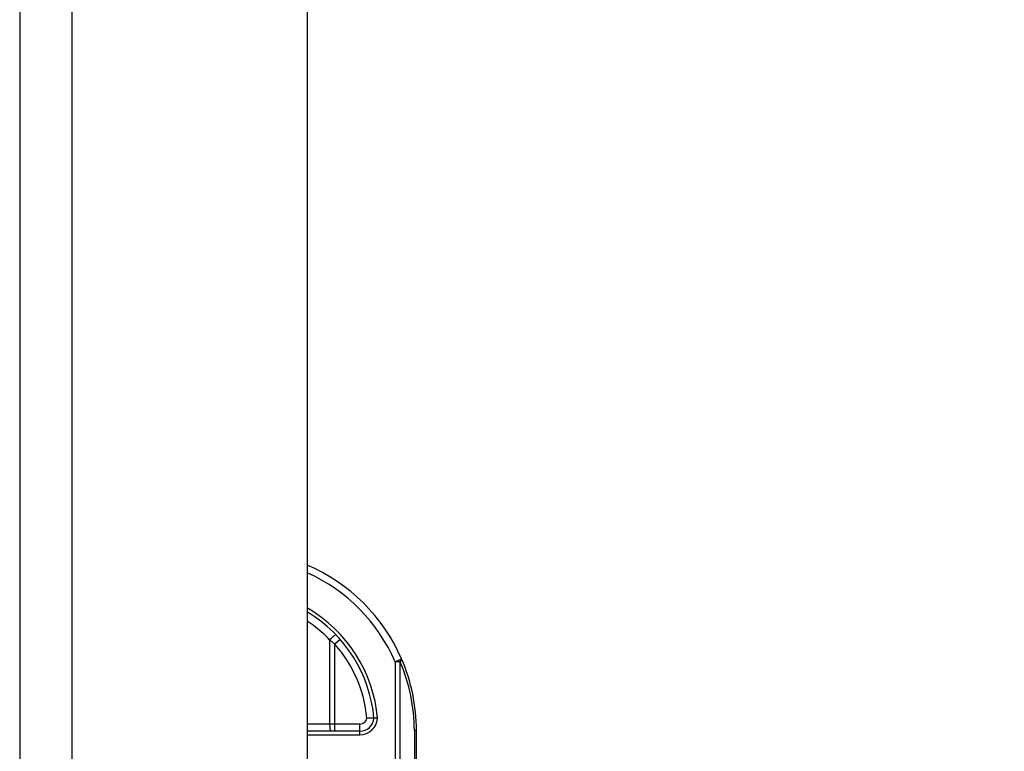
# Model space of a CAD drawing. Header units: inches. Extents: x 0 to 101, y -11 to 66.
# Tile 71 of 86: x 72.04 to 75.42, y 28.71 to 31.22. Entities that reach past the tile are written whole.
import ezdxf

# ---------------------------------------------------------------- set-up
doc = ezdxf.new("R2010")
doc.units = ezdxf.units.IN
doc.header["$LTSCALE"] = 6.067211
doc.header["$MEASUREMENT"] = 0
for name, color, linetype, lineweight in [('Dimensions(ANSI)', 7, 'Continuous', 25), ('Visible Edges(ANSI)', 7, 'Continuous', 25), ('Visible Tangent Edges(ANSI)', 7, 'Continuous', 25)]:
    doc.layers.add(name, color=color, linetype=linetype, lineweight=lineweight)
doc.styles.add('Dimension-ANSI', font='arialbd.ttf')
doc.dimstyles.new('INCH-ANSI', dxfattribs={"dimscale": 6.067211, "dimtxt": 0.12, "dimasz": 0.098425, "dimexe": 0.04, "dimexo": 0.04, "dimgap": 0.031496, "dimtad": 0, "dimtih": 1, "dimtoh": 1, "dimdec": 3, "dimzin": 0, "dimdsep": 46, "dimtxsty": 'Dimension-ANSI', "dimcen": 0.09, "dimdle": 0.312, "dimclrd": 179, "dimclre": 179, "dimclrt": 7, "dimadec": 1, "dimazin": 0, "dimtfac": 1, "dimtdec": 3, "dimtofl": 0, "dimtmove": 0, "dimatfit": 3, "dimfxl": 1, "dimtolj": 1, "dimtzin": 4, "dimlwd": 25, "dimlwe": 25, "dimarcsym": 0})

# ---------------------------------------------------------------- blocks, each defined once
blk = doc.blocks.new('*D19')
at = {"layer": 'Defpoints', "color": 0, "linetype": 'Continuous', "transparency": 16777216}
for p in [(73.0287, 47.0183), (75.0174, 47.0183), (73.0287, 22.6258)]:
    blk.add_point(p, dxfattribs=at)
at = {"layer": 'Dimensions(ANSI)', "color": 179, "linetype": 'Continuous', "lineweight": 25, "true_color": 0x262658, "transparency": 16777216}
blk.add_line((73.2714, 47.0183), (75.0174, 47.0183), dxfattribs=at)
at = {"layer": 'Dimensions(ANSI)', "color": 7, "linetype": 'Continuous', "lineweight": 25, "transparency": 16777216, "insert": (76.7019, 47.0183), "char_height": 0.72807, "attachment_point": 5, "style": 'Dimension-ANSI'}
blk.add_mtext('\\A1;19.803', dxfattribs=at)

msp = doc.modelspace()

# ---------------------------------------------------------------- linework, layer by layer
at = {"layer": 'Visible Edges(ANSI)'}
for p, q in [((72.0433, 46.8385), (72.0433, 22.8056)), ((73.0287, 46.8385), (73.0287, 22.8056)), ((73.21, 28.7821), (73.0287, 28.7821)), ((73.4038, 28.3336), (73.4038, 28.7846))]:
    msp.add_line(p, q, dxfattribs=at)
at = {"layer": 'Visible Edges(ANSI)', "flags": 128}
for points in [[(73.2583, 28.8261), (73.2583, 28.8261), (73.2581, 28.8261), (73.2578, 28.8261), (73.2575, 28.8261), (73.257, 28.8261), (73.2564, 28.8261), (73.2558, 28.8261), (73.255, 28.8261), (73.2542, 28.8261), (73.2532, 28.8261), (73.2522, 28.8261), (73.2511, 28.8261), (73.25, 28.8261), (73.2487, 28.8261), (73.2474, 28.8262), (73.2461, 28.8262), (73.2447, 28.8262), (73.2432, 28.8262), (73.2417, 28.8263), (73.2402, 28.8263), (73.2387, 28.8263), (73.2371, 28.8264), (73.2355, 28.8264), (73.2339, 28.8265)], [(73.2705, 28.8261), (73.2697, 28.8261), (73.2689, 28.8261), (73.2681, 28.8261), (73.2673, 28.8261), (73.2666, 28.8261), (73.2658, 28.8261), (73.2651, 28.8261), (73.2644, 28.8261), (73.2637, 28.8261), (73.2631, 28.8261), (73.2625, 28.8261), (73.2619, 28.8261), (73.2613, 28.8261), (73.2608, 28.8261), (73.2604, 28.8261), (73.2599, 28.8261), (73.2596, 28.8261), (73.2592, 28.8261), (73.259, 28.8261), (73.2587, 28.8261), (73.2585, 28.8261), (73.2584, 28.8261), (73.2583, 28.8261), (73.2583, 28.8261)]]:
    msp.add_lwpolyline(points, dxfattribs=at)
at = {"layer": 'Visible Edges(ANSI)'}
for centre, radius, start, end in [((72.7879, 28.7846), 0.6159, 23.4439, 66.9833), ((72.7879, 28.7846), 0.4722, 5.0431, 59.3398), ((72.7879, 28.7846), 0.6159, 0, 23.4439), ((73.21, 28.8306), 0.0485, 270, 354.6062)]:
    msp.add_arc(centre, radius, start, end, dxfattribs=at)
at = {"layer": 'Visible Tangent Edges(ANSI)'}
for p, q in [((72.2231, 22.8056), (72.2231, 46.8385)), ((73.106, 29.0953), (73.106, 28.8064)), ((73.1426, 29.0963), (73.1244, 29.0803)), ((73.1244, 28.8064), (73.1244, 29.0803)), ((73.3307, 29.0199), (73.3529, 29.0296)), ((73.3307, 29.0199), (73.3307, 28.3336)), ((73.3478, 29.0199), (73.3307, 29.0199)), ((73.3478, 28.3336), (73.3478, 29.0199)), ((73.106, 28.8064), (73.0287, 28.8064)), ((73.1244, 28.8064), (73.106, 28.8064)), ((73.1244, 28.7821), (73.1244, 28.8064)), ((73.21, 28.8064), (73.1244, 28.8064)), ((73.21, 28.7821), (73.21, 28.8064)), ((73.0287, 28.77), (73.21, 28.77)), ((73.21, 28.77), (73.21, 28.7821)), ((73.4038, 28.7846), (73.3967, 28.7846)), ((73.3967, 28.7846), (73.3967, 28.3336))]:
    msp.add_line(p, q, dxfattribs=at)
at = {"layer": 'Visible Tangent Edges(ANSI)', "flags": 128}
msp.add_lwpolyline([(73.106, 29.0953), (73.1068, 29.0947), (73.1076, 29.0941), (73.1083, 29.0935), (73.1091, 29.0928), (73.1099, 29.0922), (73.1107, 29.0916), (73.1114, 29.091), (73.1122, 29.0904), (73.113, 29.0898), (73.1138, 29.0891), (73.1145, 29.0885), (73.1153, 29.0879), (73.1161, 29.0873), (73.1168, 29.0866), (73.1176, 29.086), (73.1184, 29.0854), (73.1191, 29.0847), (73.1199, 29.0841), (73.1206, 29.0835), (73.1214, 29.0828), (73.1221, 29.0822), (73.1229, 29.0816), (73.1237, 29.0809), (73.1244, 29.0803)], dxfattribs=at)
at = {"layer": 'Visible Tangent Edges(ANSI)'}
for centre, radius, start, end in [((72.7879, 28.7846), 0.5916, 23.4439, 65.9819), ((72.7879, 28.7846), 0.4843, 4.9187, 60.1863), ((72.7833, 28.7846), 0.448, 43.9186, 56.7824), ((72.7879, 28.7846), 0.448, 5.372, 41.3104), ((72.8051, 28.7846), 0.5916, 0, 23.4439), ((73.21, 28.8306), 0.0242, 270, 350.1944), ((73.21, 28.8306), 0.0606, 270, 355.704)]:
    msp.add_arc(centre, radius, start, end, dxfattribs=at)
for centre, major_axis, ratio, start_param, end_param in [((73.1106, 29.0953), (0.0175, 0.0168), 0.132897, 0, 1.707941), ((73.3307, 29.0199), (0.0222, 0.0096), 0.369668, 5.41831, 6.283185), ((73.1106, 28.8064), (0, -0.0242), 0.189796, 4.712389, 6.283185)]:
    msp.add_ellipse(centre, major_axis=major_axis, ratio=ratio, start_param=start_param, end_param=end_param, dxfattribs=at)

# ---------------------------------------------------------------- dimensions: what is measured, and where the dimension line sits
at = {"layer": 'Dimensions(ANSI)', "color": 179, "linetype": 'Continuous', "lineweight": 25, "true_color": 0x262658}
dim = msp.add_ordinate_dim(feature_location=(73.0287, 47.0183), offset=(1.9887, 0), dtype=0, origin=(73.0287, 22.6258), dimstyle='INCH-ANSI', override={"dimgap": 0.031496, "dimtad": 0, "dimdec": 3, "dimlfac": 0.811847, "dimtol": 0, "dimlim": 0, "dimtp": 0, "dimtm": 0, "dimtdec": 3}, dxfattribs=at)
dim.commit()
dim.dimension.update_dxf_attribs({"geometry": '*D19', "text_midpoint": (76.7019, 47.0183)})

doc.saveas('drawing.dxf')
